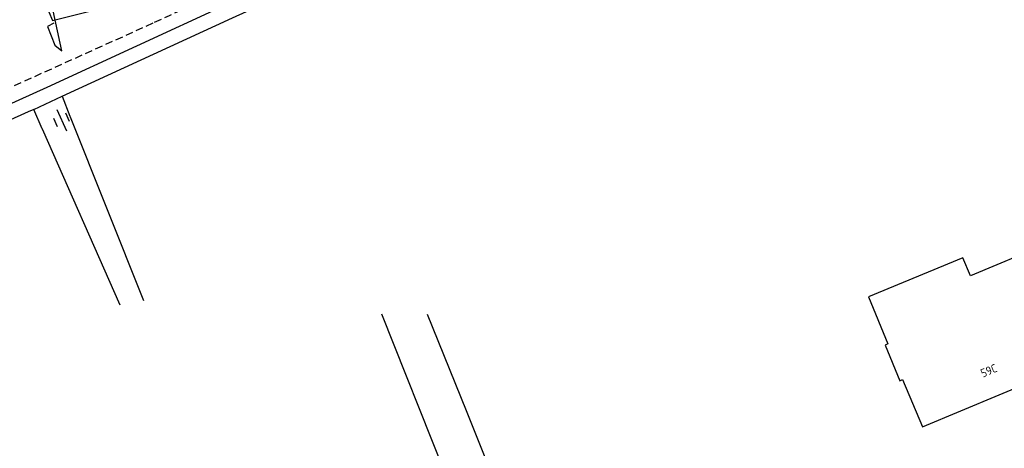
# Model space of a CAD drawing. Header units: metres. Extents: x 146651 to 147236, y 458601 to 459010.
# Tile 6 of 24: x 146743 to 146849, y 458753 to 458799. Entities that reach past the tile are written whole.
import ezdxf

# ---------------------------------------------------------------- set-up
doc = ezdxf.new("R2010")
doc.units = ezdxf.units.M
doc.header["$LTSCALE"] = 0.25
doc.linetypes.add('HIDDEN2', pattern=[4.7625, 3.175, -1.5875])
for name, color, linetype in [('GEBOUWEN', 3, 'Continuous'), ('MAATVOERING', 7, 'Continuous'), ('MARKERING', 9, 'Continuous'), ('N2378200$0$TEK-D02', 7, 'Continuous'), ('ONDERGROND', 7, 'Continuous')]:
    doc.layers.add(name, color=color, linetype=linetype)
doc.styles.add('ISO', font='isocp.shx')

# ---------------------------------------------------------------- blocks, each defined once
blk = doc.blocks.new('N2378100$0$DRHEK')
at = {"linetype": 'Continuous'}
for p, q in [((1.25, 0), (-1.25, 0)), ((-0.5, 0.7), (0.5, 0.7)), ((-0.5, -0.7), (0.5, -0.7))]:
    blk.add_line(p, q, dxfattribs=at)

msp = doc.modelspace()

# ---------------------------------------------------------------- linework, layer by layer
at = {"layer": 'GEBOUWEN'}
msp.add_lwpolyline([(146853.13, 458775.03), (146845.09, 458771.68), (146844.26, 458773.61), (146834.17, 458769.43), (146836.24, 458764.41), (146835.95, 458764.27), (146837.52, 458760.43), (146837.82, 458760.57), (146839.94, 458755.53), (146856.37, 458762.38), (146852.64, 458771.44), (146854.34, 458772.13)], close=True, dxfattribs=at)
at = {"layer": 'MAATVOERING'}
msp.add_lwpolyline([(146746.97, 458798.76), (146746.29, 458798.4), (146747.07, 458796.39), (146747.82, 458795.77), (146746.72, 458800.9, 0.183543), (146746.4, 458800.53, 0.106059), (146746.36, 458800.24, 0.106059), (146746.44, 458799.97), (146746.84, 458799.02), (146764.22, 458803.43), (146769.27, 458805.79), (146772.01, 458807.07), (146797.21, 458818.96), (146821.65, 458830.53), (146843.96, 458841.32), (146852.31, 458845.36), (146875.1, 458856.45, 0.053683), (146874.24, 458857.22, 0.053683), (146873.25, 458857.79, 0.05666), (146872.09, 458858.15, -0.150627), (146871.07, 458858.42)], format="xyb", dxfattribs=at)
at = {"layer": 'MARKERING', "linetype": 'HIDDEN2'}
for points in [[(146848.62, 458856.24, -0.005579), (146769.27, 458818.16, -0.003009), (146726.14, 458798.36), (146685.44, 458780.12), (146665.08, 458771.08)], [(146769.27, 458814.3, -0.002906), (146727.57, 458795.17), (146686.87, 458776.92), (146666.5, 458767.88)], [(146670.15, 458759.44), (146690.68, 458768.55), (146757.76, 458798.84, 0.00071), (146770.54, 458804.77, 0.00071)]]:
    msp.add_lwpolyline(points, format="xyb", dxfattribs=at)
at = {"layer": 'ONDERGROND'}
for p, q in [((146794.1, 458737.42), (146782.09, 458767.6)), ((146791.14, 458757.24), (146786.98, 458767.54)), ((146798.36, 458739.27), (146791.14, 458757.24))]:
    msp.add_line(p, q, dxfattribs=at)
for points in [[(146737.64, 458836.21, 0.001634), (146747.11, 458840.47, 0.0007), (146751.15, 458842.32, 0.004582), (146757.99, 458845.52, 0.000006), (146769.36, 458850.98, 0.000008), (146777.49, 458854.88, 0.000319), (146781.73, 458856.92, 0.000137), (146791.58, 458861.66), (146792.87, 458857.17, -0.046424), (146793.04, 458855.47, -0.046424), (146792.89, 458853.77, -0.044929), (146792.44, 458852.17, -0.044929), (146791.72, 458850.68), (146773.19, 458841.97), (146769.27, 458840.14), (146753.06, 458832.58), (146751.16, 458831.7), (146731.59, 458822.67)], [(146760.39, 458687.09, 0.000047), (146770.34, 458691.72, 0.002325), (146771.09, 458692.07, 0.00059), (146771.86, 458692.44, 0.000015), (146783.78, 458698.16, 0.000009), (146790.73, 458701.49, 0.001816), (146796.28, 458704.18, 0.000861), (146807.95, 458709.91), (146833.38, 458722.45), (146840.59, 458726.02), (146862.21, 458736.72), (146882.01, 458746.5), (146904.42, 458757.6), (146922.41, 458766.57), (146939.18, 458775.05)]]:
    msp.add_lwpolyline(points, format="xyb", dxfattribs=at)
for points in [[(146670.74, 458758.1), (146690.89, 458767.01), (146716.56, 458778.47), (146746.25, 458791.89), (146765.45, 458800.76), (146771.85, 458803.72)], [(146744.82, 458789.51), (146747.85, 458790.91), (146766.11, 458799.32), (146771.69, 458801.9)]]:
    msp.add_lwpolyline(points, dxfattribs=at)
at = {"layer": 'ONDERGROND', "flags": 128}
for points in [[(146747.85, 458790.91), (146748.7, 458788.77), (146748.72, 458788.73), (146756.57, 458769.04)], [(146754.06, 458768.53), (146745.75, 458787.41), (146745.74, 458787.44), (146744.82, 458789.51), (146744.24, 458789.24), (146717.17, 458776.99), (146691.64, 458765.63), (146671.39, 458756.61)]]:
    msp.add_lwpolyline(points, dxfattribs=at)

# ---------------------------------------------------------------- block references
at = {"layer": 'ONDERGROND', "rotation": 114.2962926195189}
msp.add_blockref('N2378100$0$DRHEK', (146747.81, 458788.37), dxfattribs=at)

# ---------------------------------------------------------------- texts
at = {"layer": 'N2378200$0$TEK-D02', "style": 'ISO'}
msp.add_text('59C', height=0.9, rotation=22.6327, dxfattribs=at).set_placement((146846.42, 458760.78))

doc.saveas('drawing.dxf')
